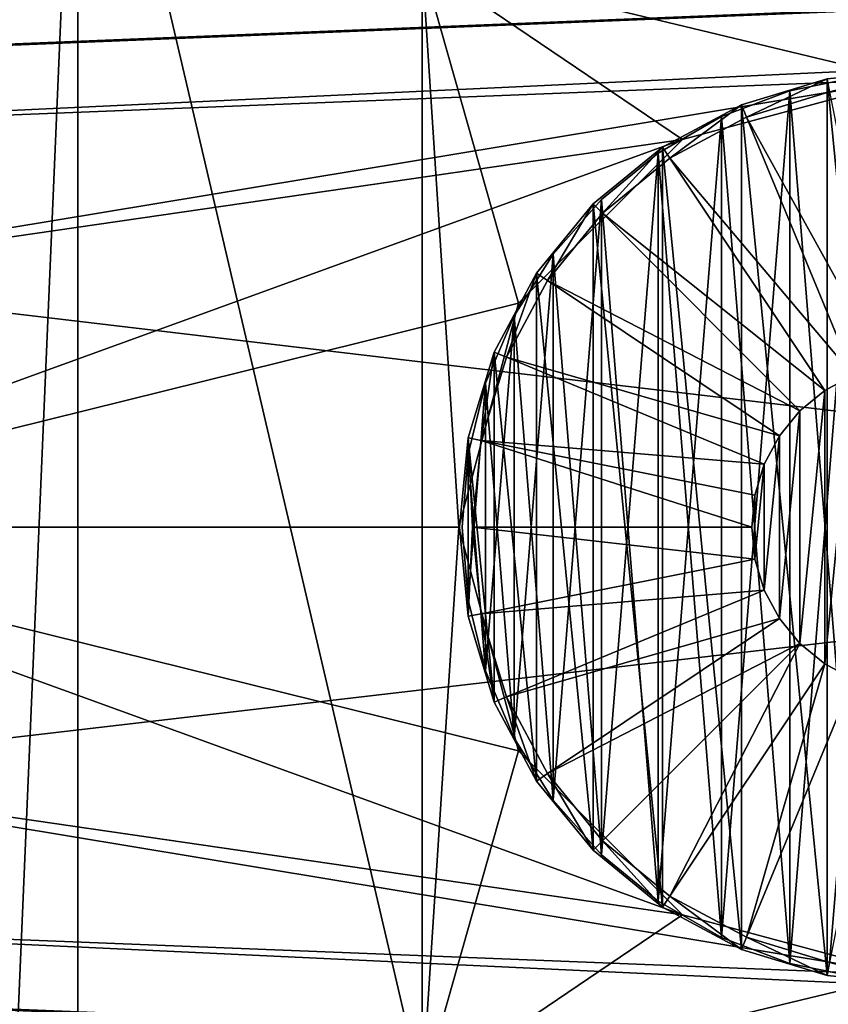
# Model space of a CAD drawing. Header units: millimetres. Extents: x 1 to 281, y -22 to 22.
# Tile 34 of 80: x 114 to 126, y -7 to 8. Entities that reach past the tile are written whole.
import ezdxf

# ---------------------------------------------------------------- set-up
doc = ezdxf.new("R2010")
doc.units = ezdxf.units.MM
doc.header["$LTSCALE"] = 25.4
doc.layers.get('0').update_dxf_attribs({"true_color": 0xff5454})

# ---------------------------------------------------------------- blocks, each defined once
blk = doc.blocks.new('MINI-LED-10045-10046.STL#3')
at = {"color": 250, "true_color": 0x262626}
mesh = blk.add_polyface(dxfattribs=at)
corners = [(1.4, 22.5, 0.027), (8.4, 15.5, 0.027), (1.4, -22.5, 0.027), (281.4, 22.5, 0.027), (274.4, 15.5, 0.027), (274.4, -15.5, 0.027), (8.4, -15.5, 0.027), (281.4, -22.5, 0.027)]
mesh.append_faces([[corners[k] for k in face] for face in [(0, 1, 2), (1, 3, 4), (4, 3, 5), (2, 6, 7), (6, 2, 1), (7, 5, 3)]], dxfattribs={"vtx0": -1, "vtx1": -1, "color": 250})
mesh.append_faces([[corners[k] for k in face] for face in [(1, 0, 3), (7, 6, 5)]], dxfattribs={"vtx0": -1, "vtx2": -1, "color": 250})
mesh = blk.add_polyface(dxfattribs=at)
corners = [(1.4, -22.5, 2.727), (6.494, -17.406, 2.727), (1.4, 22.5, 2.727), (281.4, -22.5, 2.727), (276.306, -17.406, 2.727), (276.306, 17.406, 2.727), (6.494, 17.406, 2.727), (281.4, 22.5, 2.727)]
mesh.append_faces([[corners[k] for k in face] for face in [(0, 1, 2), (1, 3, 4), (4, 3, 5), (2, 6, 7), (6, 2, 1), (7, 5, 3)]], dxfattribs={"vtx0": -1, "vtx1": -1, "color": 250})
mesh.append_faces([[corners[k] for k in face] for face in [(1, 0, 3), (7, 6, 5)]], dxfattribs={"vtx0": -1, "vtx2": -1, "color": 250})
mesh = blk.add_polyface(dxfattribs=at)
corners = [(274.689, -15.789, 49.027), (8.111, 15.789, 49.027), (8.111, -15.789, 49.027), (274.689, 15.789, 49.027)]
mesh.append_faces([[corners[k] for k in face] for face in [(0, 1, 2), (1, 0, 3)]], dxfattribs={"vtx0": -1, "color": 250})
mesh = blk.add_polyface(dxfattribs=at)
corners = [(274.4, 15.5, 32.027), (8.4, -15.5, 32.027), (8.4, 15.5, 32.027), (274.4, -15.5, 32.027)]
mesh.append_faces([[corners[k] for k in face] for face in [(0, 1, 2), (1, 0, 3)]], dxfattribs={"vtx0": -1, "color": 250})
at = {"color": 18, "true_color": 0x080808}
mesh = blk.add_polyface(dxfattribs=at)
corners = [(8.6, -15.3, 31.027), (10.2, -13.7, 31.027), (8.6, 15.3, 31.027), (274.2, -15.3, 31.027), (272.6, -13.7, 31.027), (272.6, 13.7, 31.027), (10.2, 13.7, 31.027), (274.2, 15.3, 31.027)]
mesh.append_faces([[corners[k] for k in face] for face in [(0, 1, 2), (1, 3, 4), (4, 3, 5), (2, 6, 7), (6, 2, 1), (7, 5, 3)]], dxfattribs={"vtx0": -1, "vtx1": -1, "color": 18})
mesh.append_faces([[corners[k] for k in face] for face in [(1, 0, 3), (7, 6, 5)]], dxfattribs={"vtx0": -1, "vtx2": -1, "color": 18})
mesh = blk.add_polyface(dxfattribs=at)
corners = [(8.6, 15.3, 1.027), (10.2, 13.7, 1.027), (8.6, -15.3, 1.027), (274.2, 15.3, 1.027), (35.27, 13.7, 1.027), (36.44, 13.7, 1.027), (35.27, -13.7, 1.027), (61.51, 13.7, 1.027), (62.68, 13.7, 1.027), (61.51, -13.7, 1.027), (87.75, 13.7, 1.027), (88.92, 13.7, 1.027), (87.75, -13.7, 1.027), (113.99, 13.7, 1.027), (115.16, 13.7, 1.027), (113.99, -13.7, 1.027), (140.23, 13.7, 1.027), (141.4, 13.7, 1.027), (140.23, -13.7, 1.027), (166.47, 13.7, 1.027), (167.64, 13.7, 1.027), (166.47, -13.7, 1.027), (192.71, 13.7, 1.027), (193.88, 13.7, 1.027), (192.71, -13.7, 1.027), (218.95, 13.7, 1.027), (220.12, 13.7, 1.027), (218.95, -13.7, 1.027), (245.19, 13.7, 1.027), (246.36, 13.7, 1.027), (245.19, -13.7, 1.027), (271.43, 13.7, 1.027), (271.43, -13.7, 1.027), (10.2, -13.7, 1.027), (274.2, -15.3, 1.027), (36.44, -13.7, 1.027), (62.68, -13.7, 1.027), (88.92, -13.7, 1.027), (115.16, -13.7, 1.027), (141.4, -13.7, 1.027), (167.64, -13.7, 1.027), (193.88, -13.7, 1.027), (220.12, -13.7, 1.027), (246.36, -13.7, 1.027)]
mesh.append_faces([[corners[k] for k in face] for face in [(0, 1, 2), (1, 3, 4), (4, 5, 6), (5, 3, 7), (7, 8, 9), (8, 3, 10), (10, 11, 12), (11, 3, 13), (13, 14, 15), (14, 3, 16), (16, 17, 18), (17, 3, 19), (19, 20, 21), (20, 3, 22), (22, 23, 24), (23, 3, 25), (25, 26, 27), (26, 3, 28), (28, 29, 30), (29, 3, 31), (31, 3, 32), (2, 33, 34), (33, 2, 1), (35, 6, 5), (36, 9, 8), (37, 12, 11), (38, 15, 14), (39, 18, 17), (40, 21, 20), (41, 24, 23), (42, 27, 26), (43, 30, 29), (34, 32, 3)]], dxfattribs={"vtx0": -1, "vtx1": -1, "color": 18})
mesh.append_faces([[corners[k] for k in face] for face in [(4, 3, 5), (7, 3, 8), (10, 3, 11), (13, 3, 14), (16, 3, 17), (19, 3, 20), (22, 3, 23), (25, 3, 26), (28, 3, 29), (34, 6, 35), (34, 9, 36), (34, 12, 37), (34, 15, 38), (34, 18, 39), (34, 21, 40), (34, 24, 41), (34, 27, 42), (34, 30, 43)]], dxfattribs={"vtx0": -1, "vtx1": -1, "vtx2": -1, "color": 18})
mesh.append_faces([[corners[k] for k in face] for face in [(1, 0, 3), (34, 33, 6), (34, 35, 9), (34, 36, 12), (34, 37, 15), (34, 38, 18), (34, 39, 21), (34, 40, 24), (34, 41, 27), (34, 42, 30), (34, 43, 32)]], dxfattribs={"vtx0": -1, "vtx2": -1, "color": 18})
mesh = blk.add_polyface(dxfattribs=at)
corners = [(10.2, -13.7, 11.027), (16.853, -3.375, 11.027), (10.2, 13.7, 11.027), (19.323, -5.846, 11.027), (22.698, -6.75, 11.027), (272.6, -13.7, 11.027), (15.948, 0, 11.027), (48.938, -6.75, 11.027), (26.073, -5.846, 11.027), (28.544, -3.375, 11.027), (45.563, -5.846, 11.027), (29.448, 0, 11.027), (43.093, -3.375, 11.027), (42.188, 0, 11.027), (75.178, -6.75, 11.027), (52.313, -5.846, 11.027), (54.784, -3.375, 11.027), (71.803, -5.846, 11.027), (55.688, 0, 11.027), (69.333, -3.375, 11.027), (68.428, 0, 11.027), (78.553, -5.846, 11.027), (101.418, -6.75, 11.027), (81.024, -3.375, 11.027), (98.043, -5.846, 11.027), (81.928, 0, 11.027), (95.573, -3.375, 11.027), (94.668, 0, 11.027), (104.793, -5.846, 11.027), (127.658, -6.75, 11.027), (107.264, -3.375, 11.027), (124.283, -5.846, 11.027), (108.168, 0, 11.027), (121.813, -3.375, 11.027), (120.908, 0, 11.027), (131.033, -5.846, 11.027), (153.898, -6.75, 11.027), (133.504, -3.375, 11.027), (150.523, -5.846, 11.027), (134.408, 0, 11.027), (148.053, -3.375, 11.027), (147.148, 0, 11.027), (157.273, -5.846, 11.027), (180.138, -6.75, 11.027), (159.744, -3.375, 11.027), (176.763, -5.846, 11.027), (160.648, 0, 11.027), (174.293, -3.375, 11.027), (173.388, 0, 11.027), (183.513, -5.846, 11.027), (206.378, -6.75, 11.027), (185.984, -3.375, 11.027), (203.003, -5.846, 11.027), (186.888, 0, 11.027), (200.533, -3.375, 11.027), (199.628, 0, 11.027), (209.753, -5.846, 11.027), (212.224, -3.375, 11.027), (232.618, -6.75, 11.027), (229.243, -5.846, 11.027), (213.128, 0, 11.027), (226.773, -3.375, 11.027), (225.868, 0, 11.027), (235.993, -5.846, 11.027), (238.464, -3.375, 11.027), (239.368, 0, 11.027), (255.483, -5.846, 11.027), (253.013, -3.375, 11.027), (252.108, 0, 11.027), (258.858, -6.75, 11.027), (262.233, -5.846, 11.027), (264.704, -3.375, 11.027), (265.608, 0, 11.027), (22.698, 6.75, 11.027), (272.6, 13.7, 11.027), (19.323, 5.846, 11.027), (16.853, 3.375, 11.027), (48.938, 6.75, 11.027), (26.073, 5.846, 11.027), (28.544, 3.375, 11.027), (45.563, 5.846, 11.027), (43.093, 3.375, 11.027), (75.178, 6.75, 11.027), (52.313, 5.846, 11.027), (54.784, 3.375, 11.027), (71.803, 5.846, 11.027), (69.333, 3.375, 11.027), (78.553, 5.846, 11.027), (101.418, 6.75, 11.027), (81.024, 3.375, 11.027), (98.043, 5.846, 11.027), (95.573, 3.375, 11.027), (104.793, 5.846, 11.027), (127.658, 6.75, 11.027), (107.264, 3.375, 11.027), (124.283, 5.846, 11.027), (121.813, 3.375, 11.027), (131.033, 5.846, 11.027), (153.898, 6.75, 11.027), (133.504, 3.375, 11.027), (150.523, 5.846, 11.027), (148.053, 3.375, 11.027), (157.273, 5.846, 11.027), (180.138, 6.75, 11.027), (159.744, 3.375, 11.027), (176.763, 5.846, 11.027), (174.293, 3.375, 11.027), (183.513, 5.846, 11.027), (206.378, 6.75, 11.027), (185.984, 3.375, 11.027), (203.003, 5.846, 11.027), (200.533, 3.375, 11.027), (209.753, 5.846, 11.027), (212.224, 3.375, 11.027), (232.618, 6.75, 11.027), (229.243, 5.846, 11.027), (226.773, 3.375, 11.027), (235.993, 5.846, 11.027), (238.464, 3.375, 11.027), (255.483, 5.846, 11.027), (253.013, 3.375, 11.027), (258.858, 6.75, 11.027), (262.233, 5.846, 11.027), (264.704, 3.375, 11.027)]
mesh.append_faces([[corners[k] for k in face] for face in [(0, 1, 2), (1, 0, 3), (3, 0, 4), (4, 7, 8), (8, 7, 9), (9, 10, 11), (7, 14, 15), (15, 14, 16), (16, 17, 18), (14, 5, 21), (21, 22, 23), (23, 24, 25), (22, 5, 28), (28, 29, 30), (30, 31, 32), (29, 5, 35), (35, 36, 37), (37, 38, 39), (36, 5, 42), (42, 43, 44), (44, 45, 46), (43, 5, 49), (49, 50, 51), (51, 52, 53), (50, 5, 56), (56, 5, 57), (57, 59, 60), (58, 5, 63), (63, 5, 64), (64, 5, 65), (66, 5, 69), (69, 5, 70), (70, 5, 71), (71, 5, 72), (2, 73, 74), (73, 2, 75), (75, 2, 76), (76, 2, 6), (77, 79, 80), (80, 11, 81), (81, 11, 13), (82, 84, 85), (85, 18, 86), (86, 18, 20), (88, 89, 90), (90, 25, 91), (91, 25, 27), (93, 94, 95), (95, 32, 96), (96, 32, 34), (98, 99, 100), (100, 39, 101), (101, 39, 41), (103, 104, 105), (105, 46, 106), (106, 46, 48), (108, 109, 110), (110, 53, 111), (111, 53, 55), (114, 113, 115), (115, 60, 116), (116, 60, 62), (119, 65, 120), (120, 65, 68), (74, 72, 5)]], dxfattribs={"vtx0": -1, "vtx1": -1, "color": 18})
mesh.append_faces([[corners[k] for k in face] for face in [(4, 5, 7), (7, 5, 14), (21, 5, 22), (28, 5, 29), (35, 5, 36), (42, 5, 43), (49, 5, 50), (57, 5, 58), (65, 5, 66), (74, 73, 77), (74, 77, 82), (74, 87, 88), (74, 92, 93), (74, 97, 98), (74, 102, 103), (74, 107, 108), (74, 113, 114), (74, 65, 119)]], dxfattribs={"vtx0": -1, "vtx1": -1, "vtx2": -1, "color": 18})
mesh.append_faces([[corners[k] for k in face] for face in [(4, 0, 5), (2, 1, 6), (9, 7, 10), (11, 10, 12), (11, 12, 13), (16, 14, 17), (18, 17, 19), (18, 19, 20), (23, 22, 24), (25, 24, 26), (25, 26, 27), (30, 29, 31), (32, 31, 33), (32, 33, 34), (37, 36, 38), (39, 38, 40), (39, 40, 41), (44, 43, 45), (46, 45, 47), (46, 47, 48), (51, 50, 52), (53, 52, 54), (53, 54, 55), (57, 58, 59), (60, 59, 61), (60, 61, 62), (65, 66, 67), (65, 67, 68), (77, 73, 78), (77, 78, 79), (80, 79, 11), (82, 77, 83), (82, 83, 84), (85, 84, 18), (74, 82, 87), (88, 87, 89), (90, 89, 25), (74, 88, 92), (93, 92, 94), (95, 94, 32), (74, 93, 97), (98, 97, 99), (100, 99, 39), (74, 98, 102), (103, 102, 104), (105, 104, 46), (74, 103, 107), (108, 107, 109), (110, 109, 53), (74, 108, 112), (74, 112, 113), (115, 113, 60), (74, 114, 117), (74, 117, 118), (74, 118, 65), (74, 119, 121), (74, 121, 122), (74, 122, 123), (74, 123, 72)]], dxfattribs={"vtx0": -1, "vtx2": -1, "color": 18})
mesh = blk.add_polyface(dxfattribs=at)
corners = [(115.16, 13.7, 1.027), (120.356, -8.504, 10.027), (115.16, -13.7, 1.027), (120.356, 8.504, 10.027)]
mesh.append_faces([[corners[k] for k in face] for face in [(0, 1, 2), (1, 0, 3)]], dxfattribs={"vtx0": -1, "color": 18})
mesh = blk.add_polyface(dxfattribs=at)
corners = [(120.356, 8.504, 10.027), (120.908, 0, 10.027), (120.356, -8.504, 10.027), (121.813, 3.375, 10.027), (124.283, 5.846, 10.027), (127.658, 6.75, 10.027), (135.034, 8.504, 10.027), (131.033, 5.846, 10.027), (133.504, 3.375, 10.027), (134.408, 0, 10.027), (127.658, -6.75, 10.027), (135.034, -8.504, 10.027), (124.283, -5.846, 10.027), (121.813, -3.375, 10.027), (131.033, -5.846, 10.027), (133.504, -3.375, 10.027)]
mesh.append_faces([[corners[k] for k in face] for face in [(0, 1, 2), (1, 0, 3), (3, 0, 4), (4, 0, 5), (5, 6, 7), (7, 6, 8), (8, 6, 9), (2, 10, 11), (10, 2, 12), (12, 2, 13), (13, 2, 1), (11, 9, 6)]], dxfattribs={"vtx0": -1, "vtx1": -1, "color": 18})
mesh.append_faces([[corners[k] for k in face] for face in [(5, 0, 6), (11, 10, 14), (11, 14, 15), (11, 15, 9)]], dxfattribs={"vtx0": -1, "vtx2": -1, "color": 18})
at = {"color": 49, "true_color": 0x464545}
mesh = blk.add_polyface(dxfattribs=at)
corners = [(121.051, 1.345, 11.551), (121.051, -1.345, 11.551), (120.919, 0, 11.551), (121.118, 0, 11.551), (121.247, 1.306, 11.551), (121.443, 2.638, 11.551), (121.628, 2.561, 11.551), (122.08, 3.829, 11.551), (122.246, 3.718, 11.551), (122.937, 4.874, 11.551), (123.079, 4.733, 11.551), (123.982, 5.731, 11.551), (124.093, 5.565, 11.551), (125.174, 6.368, 11.551), (125.25, 6.183, 11.551), (126.467, 6.76, 11.551), (126.506, 6.564, 11.551), (127.811, 6.893, 11.551), (127.811, 6.693, 11.551), (129.156, 6.76, 11.551), (129.117, 6.564, 11.551), (130.373, 6.183, 11.551), (130.449, 6.368, 11.551), (131.53, 5.565, 11.551), (131.641, 5.731, 11.551), (132.544, 4.733, 11.551), (132.685, 4.874, 11.551), (133.376, 3.718, 11.551), (133.542, 3.829, 11.551), (133.995, 2.561, 11.551), (134.179, 2.638, 11.551), (134.375, 1.306, 11.551), (134.572, 1.345, 11.551), (134.504, 0, 11.551), (121.247, -1.306, 11.551), (121.443, -2.638, 11.551), (121.628, -2.561, 11.551), (122.08, -3.829, 11.551), (122.246, -3.718, 11.551), (122.937, -4.874, 11.551), (123.079, -4.733, 11.551), (123.982, -5.731, 11.551), (124.093, -5.565, 11.551), (125.174, -6.368, 11.551), (125.25, -6.183, 11.551), (126.467, -6.76, 11.551), (126.506, -6.564, 11.551), (127.811, -6.893, 11.551), (127.811, -6.693, 11.551), (129.117, -6.564, 11.551), (129.156, -6.76, 11.551), (130.373, -6.183, 11.551), (130.449, -6.368, 11.551), (131.53, -5.565, 11.551), (131.641, -5.731, 11.551), (132.544, -4.733, 11.551), (132.685, -4.874, 11.551), (133.376, -3.718, 11.551), (133.542, -3.829, 11.551), (133.995, -2.561, 11.551), (134.179, -2.638, 11.551), (134.375, -1.306, 11.551), (134.572, -1.345, 11.551), (134.704, 0, 11.551)]
mesh.append_faces([[corners[k] for k in face] for face in [(0, 1, 2), (62, 32, 63)]], dxfattribs={"vtx0": -1, "color": 49})
mesh.append_faces([[corners[k] for k in face] for face in [(3, 0, 4), (4, 5, 6), (6, 7, 8), (8, 9, 10), (10, 11, 12), (12, 13, 14), (14, 15, 16), (16, 17, 18), (18, 19, 20), (20, 19, 21), (21, 22, 23), (23, 24, 25), (25, 26, 27), (27, 28, 29), (29, 30, 31), (31, 32, 33), (1, 34, 35), (34, 1, 3), (35, 36, 37), (37, 38, 39), (39, 40, 41), (41, 42, 43), (43, 44, 45), (45, 46, 47), (47, 49, 50), (50, 51, 52), (52, 53, 54), (54, 55, 56), (56, 57, 58), (58, 59, 60), (60, 61, 62)]], dxfattribs={"vtx0": -1, "vtx1": -1, "color": 49})
mesh.append_faces([[corners[k] for k in face] for face in [(1, 0, 3), (62, 33, 32)]], dxfattribs={"vtx0": -1, "vtx1": -1, "vtx2": -1, "color": 49})
mesh.append_faces([[corners[k] for k in face] for face in [(4, 0, 5), (6, 5, 7), (8, 7, 9), (10, 9, 11), (12, 11, 13), (14, 13, 15), (16, 15, 17), (18, 17, 19), (21, 19, 22), (23, 22, 24), (25, 24, 26), (27, 26, 28), (29, 28, 30), (31, 30, 32), (35, 34, 36), (37, 36, 38), (39, 38, 40), (41, 40, 42), (43, 42, 44), (45, 44, 46), (47, 46, 48), (47, 48, 49), (50, 49, 51), (52, 51, 53), (54, 53, 55), (56, 55, 57), (58, 57, 59), (60, 59, 61), (62, 61, 33)]], dxfattribs={"vtx0": -1, "vtx2": -1, "color": 49})
mesh = blk.add_polyface(dxfattribs=at)
corners = [(121.051, -1.345, 31.651), (121.051, 1.345, 31.651), (120.919, 0, 31.651), (121.443, -2.638, 31.651), (121.443, 2.638, 31.651), (122.08, -3.829, 31.651), (122.08, 3.829, 31.651), (122.937, -4.874, 31.651), (122.937, 4.874, 31.651), (123.982, -5.731, 31.651), (123.982, 5.731, 31.651), (125.174, -6.368, 31.651), (125.174, 6.368, 31.651), (126.467, -6.76, 31.651), (126.467, 6.76, 31.651), (127.811, -6.893, 31.651), (127.811, 6.893, 31.651), (129.156, -6.76, 31.651), (129.156, 6.76, 31.651), (130.449, -6.368, 31.651), (130.449, 6.368, 31.651), (131.641, -5.731, 31.651), (131.641, 5.731, 31.651), (132.685, -4.874, 31.651), (132.685, 4.874, 31.651), (133.542, -3.829, 31.651), (133.542, 3.829, 31.651), (134.179, -2.638, 31.651), (134.179, 2.638, 31.651), (134.572, -1.345, 31.651), (134.572, 1.345, 31.651), (134.704, 0, 31.651)]
mesh.append_faces([[corners[k] for k in face] for face in [(0, 1, 2), (30, 29, 31)]], dxfattribs={"vtx0": -1, "color": 49})
mesh.append_faces([[corners[k] for k in face] for face in [(1, 3, 4), (4, 5, 6), (6, 7, 8), (8, 9, 10), (10, 11, 12), (12, 13, 14), (14, 15, 16), (16, 17, 18), (18, 19, 20), (20, 21, 22), (22, 23, 24), (24, 25, 26), (26, 27, 28), (28, 29, 30)]], dxfattribs={"vtx0": -1, "vtx1": -1, "color": 49})
mesh.append_faces([[corners[k] for k in face] for face in [(1, 0, 3), (4, 3, 5), (6, 5, 7), (8, 7, 9), (10, 9, 11), (12, 11, 13), (14, 13, 15), (16, 15, 17), (18, 17, 19), (20, 19, 21), (22, 21, 23), (24, 23, 25), (26, 25, 27), (28, 27, 29)]], dxfattribs={"vtx0": -1, "vtx2": -1, "color": 49})
at = {"color": 7, "true_color": 0xe6ffff}
mesh = blk.add_polyface(dxfattribs=at)
corners = [(121.049, 1.099, 11.151), (121.049, -1.099, 11.151), (120.96, 0, 11.151), (121.313, 2.17, 11.151), (121.313, -2.17, 11.151), (121.745, 3.184, 11.151), (121.745, -3.184, 11.151), (122.334, 4.116, 11.151), (122.334, -4.116, 11.151), (123.065, 4.941, 11.151), (123.065, -4.941, 11.151), (123.919, 5.639, 11.151), (123.919, -5.639, 11.151), (124.874, 6.19, 11.151), (124.874, -6.19, 11.151), (125.905, 6.581, 11.151), (125.905, -6.581, 11.151), (126.985, 6.801, 11.151), (126.985, -6.801, 11.151), (128.087, 6.846, 11.151), (128.087, -6.846, 11.151), (129.182, 6.713, 11.151), (129.182, -6.713, 11.151), (130.241, 6.406, 11.151), (130.241, -6.406, 11.151), (131.237, 5.933, 11.151), (131.237, -5.933, 11.151), (132.144, 5.307, 11.151), (132.144, -5.307, 11.151), (132.94, 4.543, 11.151), (132.94, -4.543, 11.151), (133.602, 3.662, 11.151), (133.602, -3.662, 11.151), (134.114, 2.686, 11.151), (134.114, -2.686, 11.151), (134.464, 1.64, 11.151), (134.464, -1.64, 11.151), (134.64, 0.551, 11.151), (134.64, -0.551, 11.151), (134.663, 0, 11.151)]
mesh.append_faces([[corners[k] for k in face] for face in [(0, 1, 2), (38, 37, 39)]], dxfattribs={"vtx0": -1, "color": 7})
mesh.append_faces([[corners[k] for k in face] for face in [(1, 3, 4), (4, 5, 6), (6, 7, 8), (8, 9, 10), (10, 11, 12), (12, 13, 14), (14, 15, 16), (16, 17, 18), (18, 19, 20), (20, 21, 22), (22, 23, 24), (24, 25, 26), (26, 27, 28), (28, 29, 30), (30, 31, 32), (32, 33, 34), (34, 35, 36), (36, 37, 38)]], dxfattribs={"vtx0": -1, "vtx1": -1, "color": 7})
mesh.append_faces([[corners[k] for k in face] for face in [(1, 0, 3), (4, 3, 5), (6, 5, 7), (8, 7, 9), (10, 9, 11), (12, 11, 13), (14, 13, 15), (16, 15, 17), (18, 17, 19), (20, 19, 21), (22, 21, 23), (24, 23, 25), (26, 25, 27), (28, 27, 29), (30, 29, 31), (32, 31, 33), (34, 33, 35), (36, 35, 37)]], dxfattribs={"vtx0": -1, "vtx2": -1, "color": 7})
mesh = blk.add_polyface(dxfattribs=at)
corners = [(121.049, -1.099, 11.451), (121.049, 1.099, 11.451), (120.96, 0, 11.451), (121.313, -2.17, 11.451), (121.313, 2.17, 11.451), (121.745, -3.184, 11.451), (121.745, 3.184, 11.451), (122.334, -4.116, 11.451), (122.334, 4.116, 11.451), (123.065, -4.941, 11.451), (123.065, 4.941, 11.451), (123.919, -5.639, 11.451), (123.919, 5.639, 11.451), (124.874, -6.19, 11.451), (124.874, 6.19, 11.451), (125.905, -6.581, 11.451), (125.905, 6.581, 11.451), (126.985, -6.801, 11.451), (126.985, 6.801, 11.451), (128.087, -6.846, 11.451), (128.087, 6.846, 11.451), (129.182, -6.713, 11.451), (129.182, 6.713, 11.451), (130.241, -6.406, 11.451), (130.241, 6.406, 11.451), (131.237, -5.933, 11.451), (131.237, 5.933, 11.451), (132.144, -5.307, 11.451), (132.144, 5.307, 11.451), (132.94, -4.543, 11.451), (132.94, 4.543, 11.451), (133.602, -3.662, 11.451), (133.602, 3.662, 11.451), (134.114, -2.686, 11.451), (134.114, 2.686, 11.451), (134.464, -1.64, 11.451), (134.464, 1.64, 11.451), (134.64, -0.551, 11.451), (134.64, 0.551, 11.451), (134.663, 0, 11.451)]
mesh.append_faces([[corners[k] for k in face] for face in [(0, 1, 2), (38, 37, 39)]], dxfattribs={"vtx0": -1, "color": 7})
mesh.append_faces([[corners[k] for k in face] for face in [(1, 3, 4), (4, 5, 6), (6, 7, 8), (8, 9, 10), (10, 11, 12), (12, 13, 14), (14, 15, 16), (16, 17, 18), (18, 19, 20), (20, 21, 22), (22, 23, 24), (24, 25, 26), (26, 27, 28), (28, 29, 30), (30, 31, 32), (32, 33, 34), (34, 35, 36), (36, 37, 38)]], dxfattribs={"vtx0": -1, "vtx1": -1, "color": 7})
mesh.append_faces([[corners[k] for k in face] for face in [(1, 0, 3), (4, 3, 5), (6, 5, 7), (8, 7, 9), (10, 9, 11), (12, 11, 13), (14, 13, 15), (16, 15, 17), (18, 17, 19), (20, 19, 21), (22, 21, 23), (24, 23, 25), (26, 25, 27), (28, 27, 29), (30, 29, 31), (32, 31, 33), (34, 33, 35), (36, 35, 37)]], dxfattribs={"vtx0": -1, "vtx2": -1, "color": 7})
at = {"color": 49, "true_color": 0x464545}
mesh = blk.add_polyface(dxfattribs=at)
corners = [(126.467, 6.76, 31.651), (127.811, 6.893, 11.551), (126.467, 6.76, 11.551), (127.811, 6.893, 31.651)]
mesh.append_faces([[corners[k] for k in face] for face in [(0, 1, 2), (1, 0, 3)]], dxfattribs={"vtx0": -1, "color": 49})
at = {"color": 18, "true_color": 0x080808}
mesh = blk.add_polyface(dxfattribs=at)
corners = [(127.658, 6.75, 11.027), (124.283, 5.846, 10.027), (127.658, 6.75, 10.027), (124.283, 5.846, 11.027)]
mesh.append_faces([[corners[k] for k in face] for face in [(0, 1, 2), (1, 0, 3)]], dxfattribs={"vtx0": -1, "color": 18})
at = {"color": 49, "true_color": 0x464545}
mesh = blk.add_polyface(dxfattribs=at)
corners = [(125.174, 6.368, 31.651), (126.467, 6.76, 11.551), (125.174, 6.368, 11.551), (126.467, 6.76, 31.651)]
mesh.append_faces([[corners[k] for k in face] for face in [(0, 1, 2), (1, 0, 3)]], dxfattribs={"vtx0": -1, "color": 49})
at = {"color": 7, "true_color": 0xe6ffff}
mesh = blk.add_polyface(dxfattribs=at)
corners = [(125.905, 6.581, 11.451), (126.985, 6.801, 11.151), (125.905, 6.581, 11.151), (126.985, 6.801, 11.451)]
mesh.append_faces([[corners[k] for k in face] for face in [(0, 1, 2), (1, 0, 3)]], dxfattribs={"vtx0": -1, "color": 7})
mesh = blk.add_polyface(dxfattribs=at)
corners = [(124.874, 6.19, 11.451), (125.905, 6.581, 11.151), (124.874, 6.19, 11.151), (125.905, 6.581, 11.451)]
mesh.append_faces([[corners[k] for k in face] for face in [(0, 1, 2), (1, 0, 3)]], dxfattribs={"vtx0": -1, "color": 7})
at = {"color": 49, "true_color": 0x464545}
mesh = blk.add_polyface(dxfattribs=at)
corners = [(127.328, 2.432, 31.451), (125.25, 6.183, 11.551), (126.506, 6.564, 11.551), (126.862, 2.291, 31.451)]
mesh.append_faces([[corners[k] for k in face] for face in [(0, 1, 2), (1, 0, 3)]], dxfattribs={"vtx0": -1, "color": 49})
mesh = blk.add_polyface(dxfattribs=at)
corners = [(123.982, 5.731, 31.651), (125.174, 6.368, 11.551), (123.982, 5.731, 11.551), (125.174, 6.368, 31.651)]
mesh.append_faces([[corners[k] for k in face] for face in [(0, 1, 2), (1, 0, 3)]], dxfattribs={"vtx0": -1, "color": 49})
at = {"color": 7, "true_color": 0xe6ffff}
mesh = blk.add_polyface(dxfattribs=at)
corners = [(123.919, 5.639, 11.451), (124.874, 6.19, 11.151), (123.919, 5.639, 11.151), (124.874, 6.19, 11.451)]
mesh.append_faces([[corners[k] for k in face] for face in [(0, 1, 2), (1, 0, 3)]], dxfattribs={"vtx0": -1, "color": 7})
at = {"color": 49, "true_color": 0x464545}
mesh = blk.add_polyface(dxfattribs=at)
corners = [(126.862, 2.291, 31.451), (124.093, 5.565, 11.551), (125.25, 6.183, 11.551), (126.434, 2.062, 31.451)]
mesh.append_faces([[corners[k] for k in face] for face in [(0, 1, 2), (1, 0, 3)]], dxfattribs={"vtx0": -1, "color": 49})
at = {"color": 18, "true_color": 0x080808}
mesh = blk.add_polyface(dxfattribs=at)
corners = [(124.283, 5.846, 11.027), (121.813, 3.375, 10.027), (124.283, 5.846, 10.027), (121.813, 3.375, 11.027)]
mesh.append_faces([[corners[k] for k in face] for face in [(0, 1, 2), (1, 0, 3)]], dxfattribs={"vtx0": -1, "color": 18})
at = {"color": 49, "true_color": 0x464545}
mesh = blk.add_polyface(dxfattribs=at)
corners = [(122.937, 4.874, 31.651), (123.982, 5.731, 11.551), (122.937, 4.874, 11.551), (123.982, 5.731, 31.651)]
mesh.append_faces([[corners[k] for k in face] for face in [(0, 1, 2), (1, 0, 3)]], dxfattribs={"vtx0": -1, "color": 49})
at = {"color": 7, "true_color": 0xe6ffff}
mesh = blk.add_polyface(dxfattribs=at)
corners = [(123.065, 4.941, 11.451), (123.919, 5.639, 11.151), (123.065, 4.941, 11.151), (123.919, 5.639, 11.451)]
mesh.append_faces([[corners[k] for k in face] for face in [(0, 1, 2), (1, 0, 3)]], dxfattribs={"vtx0": -1, "color": 7})
at = {"color": 49, "true_color": 0x464545}
mesh = blk.add_polyface(dxfattribs=at)
corners = [(126.434, 2.062, 31.451), (123.079, 4.733, 11.551), (124.093, 5.565, 11.551), (126.058, 1.753, 31.451)]
mesh.append_faces([[corners[k] for k in face] for face in [(0, 1, 2), (1, 0, 3)]], dxfattribs={"vtx0": -1, "color": 49})
at = {"color": 7, "true_color": 0xe6ffff}
mesh = blk.add_polyface(dxfattribs=at)
corners = [(123.065, 4.941, 11.451), (122.334, 4.116, 11.151), (122.334, 4.116, 11.451), (123.065, 4.941, 11.151)]
mesh.append_faces([[corners[k] for k in face] for face in [(0, 1, 2), (1, 0, 3)]], dxfattribs={"vtx0": -1, "color": 7})
at = {"color": 49, "true_color": 0x464545}
mesh = blk.add_polyface(dxfattribs=at)
corners = [(122.937, 4.874, 31.651), (122.08, 3.829, 11.551), (122.08, 3.829, 31.651), (122.937, 4.874, 11.551)]
mesh.append_faces([[corners[k] for k in face] for face in [(0, 1, 2), (1, 0, 3)]], dxfattribs={"vtx0": -1, "color": 49})
mesh = blk.add_polyface(dxfattribs=at)
corners = [(122.246, 3.718, 11.551), (126.058, 1.753, 31.451), (125.749, 1.378, 31.451), (123.079, 4.733, 11.551)]
mesh.append_faces([[corners[k] for k in face] for face in [(0, 1, 2), (1, 0, 3)]], dxfattribs={"vtx0": -1, "color": 49})
at = {"color": 7, "true_color": 0xe6ffff}
mesh = blk.add_polyface(dxfattribs=at)
corners = [(122.334, 4.116, 11.451), (121.745, 3.184, 11.151), (121.745, 3.184, 11.451), (122.334, 4.116, 11.151)]
mesh.append_faces([[corners[k] for k in face] for face in [(0, 1, 2), (1, 0, 3)]], dxfattribs={"vtx0": -1, "color": 7})
at = {"color": 49, "true_color": 0x464545}
mesh = blk.add_polyface(dxfattribs=at)
corners = [(122.08, 3.829, 31.651), (121.443, 2.638, 11.551), (121.443, 2.638, 31.651), (122.08, 3.829, 11.551)]
mesh.append_faces([[corners[k] for k in face] for face in [(0, 1, 2), (1, 0, 3)]], dxfattribs={"vtx0": -1, "color": 49})
mesh = blk.add_polyface(dxfattribs=at)
corners = [(121.628, 2.561, 11.551), (125.749, 1.378, 31.451), (125.52, 0.949, 31.451), (122.246, 3.718, 11.551)]
mesh.append_faces([[corners[k] for k in face] for face in [(0, 1, 2), (1, 0, 3)]], dxfattribs={"vtx0": -1, "color": 49})
at = {"color": 18, "true_color": 0x080808}
mesh = blk.add_polyface(dxfattribs=at)
corners = [(121.813, 3.375, 10.027), (120.908, 0, 11.027), (120.908, 0, 10.027), (121.813, 3.375, 11.027)]
mesh.append_faces([[corners[k] for k in face] for face in [(0, 1, 2), (1, 0, 3)]], dxfattribs={"vtx0": -1, "color": 18})
at = {"color": 7, "true_color": 0xe6ffff}
mesh = blk.add_polyface(dxfattribs=at)
corners = [(121.745, 3.184, 11.451), (121.313, 2.17, 11.151), (121.313, 2.17, 11.451), (121.745, 3.184, 11.151)]
mesh.append_faces([[corners[k] for k in face] for face in [(0, 1, 2), (1, 0, 3)]], dxfattribs={"vtx0": -1, "color": 7})
at = {"color": 49, "true_color": 0x464545}
mesh = blk.add_polyface(dxfattribs=at)
corners = [(121.443, 2.638, 31.651), (121.051, 1.345, 11.551), (121.051, 1.345, 31.651), (121.443, 2.638, 11.551)]
mesh.append_faces([[corners[k] for k in face] for face in [(0, 1, 2), (1, 0, 3)]], dxfattribs={"vtx0": -1, "color": 49})
mesh = blk.add_polyface(dxfattribs=at)
corners = [(121.247, 1.306, 11.551), (125.52, 0.949, 31.451), (125.379, 0.484, 31.451), (121.628, 2.561, 11.551)]
mesh.append_faces([[corners[k] for k in face] for face in [(0, 1, 2), (1, 0, 3)]], dxfattribs={"vtx0": -1, "color": 49})
mesh = blk.add_polyface(dxfattribs=at)
corners = [(125.379, 0.484, 31.451), (125.379, -0.484, 31.451), (125.332, 0, 31.451), (125.52, 0.949, 31.451), (125.52, -0.949, 31.451), (125.749, 1.378, 31.451), (125.749, -1.378, 31.451), (126.058, 1.753, 31.451), (126.058, -1.753, 31.451), (126.434, 2.062, 31.451), (126.434, -2.062, 31.451), (126.862, 2.291, 31.451), (126.862, -2.291, 31.451), (127.328, 2.432, 31.451), (127.328, -2.432, 31.451), (127.811, 2.48, 31.451), (127.811, -2.48, 31.451), (128.295, 2.432, 31.451), (128.295, -2.432, 31.451), (128.76, 2.291, 31.451), (128.76, -2.291, 31.451), (129.189, 2.062, 31.451), (129.189, -2.062, 31.451), (129.565, 1.753, 31.451), (129.565, -1.753, 31.451), (129.873, 1.378, 31.451), (129.873, -1.378, 31.451), (130.102, 0.949, 31.451), (130.102, -0.949, 31.451), (130.243, 0.484, 31.451), (130.243, -0.484, 31.451), (130.291, 0, 31.451)]
mesh.append_faces([[corners[k] for k in face] for face in [(0, 1, 2), (30, 29, 31)]], dxfattribs={"vtx0": -1, "color": 49})
mesh.append_faces([[corners[k] for k in face] for face in [(1, 3, 4), (4, 5, 6), (6, 7, 8), (8, 9, 10), (10, 11, 12), (12, 13, 14), (14, 15, 16), (16, 17, 18), (18, 19, 20), (20, 21, 22), (22, 23, 24), (24, 25, 26), (26, 27, 28), (28, 29, 30)]], dxfattribs={"vtx0": -1, "vtx1": -1, "color": 49})
mesh.append_faces([[corners[k] for k in face] for face in [(1, 0, 3), (4, 3, 5), (6, 5, 7), (8, 7, 9), (10, 9, 11), (12, 11, 13), (14, 13, 15), (16, 15, 17), (18, 17, 19), (20, 19, 21), (22, 21, 23), (24, 23, 25), (26, 25, 27), (28, 27, 29)]], dxfattribs={"vtx0": -1, "vtx2": -1, "color": 49})
at = {"color": 7, "true_color": 0xe6ffff}
mesh = blk.add_polyface(dxfattribs=at)
corners = [(121.313, 2.17, 11.451), (121.049, 1.099, 11.151), (121.049, 1.099, 11.451), (121.313, 2.17, 11.151)]
mesh.append_faces([[corners[k] for k in face] for face in [(0, 1, 2), (1, 0, 3)]], dxfattribs={"vtx0": -1, "color": 7})
at = {"color": 49, "true_color": 0x464545}
mesh = blk.add_polyface(dxfattribs=at)
corners = [(120.919, 0, 31.651), (121.051, 1.345, 11.551), (120.919, 0, 11.551), (121.051, 1.345, 31.651)]
mesh.append_faces([[corners[k] for k in face] for face in [(0, 1, 2), (1, 0, 3)]], dxfattribs={"vtx0": -1, "color": 49})
mesh = blk.add_polyface(dxfattribs=at)
corners = [(121.247, 1.306, 11.551), (125.332, 0, 31.451), (121.118, 0, 11.551), (125.379, 0.484, 31.451)]
mesh.append_faces([[corners[k] for k in face] for face in [(0, 1, 2), (1, 0, 3)]], dxfattribs={"vtx0": -1, "color": 49})
at = {"color": 7, "true_color": 0xe6ffff}
mesh = blk.add_polyface(dxfattribs=at)
corners = [(120.96, 0, 11.451), (121.049, 1.099, 11.151), (120.96, 0, 11.151), (121.049, 1.099, 11.451)]
mesh.append_faces([[corners[k] for k in face] for face in [(0, 1, 2), (1, 0, 3)]], dxfattribs={"vtx0": -1, "color": 7})
at = {"color": 49, "true_color": 0x464545}
mesh = blk.add_polyface(dxfattribs=at)
corners = [(120.919, 0, 31.651), (121.051, -1.345, 11.551), (121.051, -1.345, 31.651), (120.919, 0, 11.551)]
mesh.append_faces([[corners[k] for k in face] for face in [(0, 1, 2), (1, 0, 3)]], dxfattribs={"vtx0": -1, "color": 49})
at = {"color": 7, "true_color": 0xe6ffff}
mesh = blk.add_polyface(dxfattribs=at)
corners = [(120.96, 0, 11.451), (121.049, -1.099, 11.151), (121.049, -1.099, 11.451), (120.96, 0, 11.151)]
mesh.append_faces([[corners[k] for k in face] for face in [(0, 1, 2), (1, 0, 3)]], dxfattribs={"vtx0": -1, "color": 7})
at = {"color": 49, "true_color": 0x464545}
mesh = blk.add_polyface(dxfattribs=at)
corners = [(121.118, 0, 11.551), (125.379, -0.484, 31.451), (121.247, -1.306, 11.551), (125.332, 0, 31.451)]
mesh.append_faces([[corners[k] for k in face] for face in [(0, 1, 2), (1, 0, 3)]], dxfattribs={"vtx0": -1, "color": 49})
at = {"color": 18, "true_color": 0x080808}
mesh = blk.add_polyface(dxfattribs=at)
corners = [(120.908, 0, 10.027), (121.813, -3.375, 11.027), (121.813, -3.375, 10.027), (120.908, 0, 11.027)]
mesh.append_faces([[corners[k] for k in face] for face in [(0, 1, 2), (1, 0, 3)]], dxfattribs={"vtx0": -1, "color": 18})
at = {"color": 49, "true_color": 0x464545}
mesh = blk.add_polyface(dxfattribs=at)
corners = [(121.247, -1.306, 11.551), (125.52, -0.949, 31.451), (121.628, -2.561, 11.551), (125.379, -0.484, 31.451)]
mesh.append_faces([[corners[k] for k in face] for face in [(0, 1, 2), (1, 0, 3)]], dxfattribs={"vtx0": -1, "color": 49})
mesh = blk.add_polyface(dxfattribs=at)
corners = [(121.628, -2.561, 11.551), (125.749, -1.378, 31.451), (122.246, -3.718, 11.551), (125.52, -0.949, 31.451)]
mesh.append_faces([[corners[k] for k in face] for face in [(0, 1, 2), (1, 0, 3)]], dxfattribs={"vtx0": -1, "color": 49})
at = {"color": 7, "true_color": 0xe6ffff}
mesh = blk.add_polyface(dxfattribs=at)
corners = [(121.049, -1.099, 11.451), (121.313, -2.17, 11.151), (121.313, -2.17, 11.451), (121.049, -1.099, 11.151)]
mesh.append_faces([[corners[k] for k in face] for face in [(0, 1, 2), (1, 0, 3)]], dxfattribs={"vtx0": -1, "color": 7})
at = {"color": 49, "true_color": 0x464545}
mesh = blk.add_polyface(dxfattribs=at)
corners = [(121.051, -1.345, 31.651), (121.443, -2.638, 11.551), (121.443, -2.638, 31.651), (121.051, -1.345, 11.551)]
mesh.append_faces([[corners[k] for k in face] for face in [(0, 1, 2), (1, 0, 3)]], dxfattribs={"vtx0": -1, "color": 49})
mesh = blk.add_polyface(dxfattribs=at)
corners = [(122.246, -3.718, 11.551), (126.058, -1.753, 31.451), (123.079, -4.733, 11.551), (125.749, -1.378, 31.451)]
mesh.append_faces([[corners[k] for k in face] for face in [(0, 1, 2), (1, 0, 3)]], dxfattribs={"vtx0": -1, "color": 49})
mesh = blk.add_polyface(dxfattribs=at)
corners = [(126.058, -1.753, 31.451), (124.093, -5.565, 11.551), (123.079, -4.733, 11.551), (126.434, -2.062, 31.451)]
mesh.append_faces([[corners[k] for k in face] for face in [(0, 1, 2), (1, 0, 3)]], dxfattribs={"vtx0": -1, "color": 49})
mesh = blk.add_polyface(dxfattribs=at)
corners = [(126.434, -2.062, 31.451), (125.25, -6.183, 11.551), (124.093, -5.565, 11.551), (126.862, -2.291, 31.451)]
mesh.append_faces([[corners[k] for k in face] for face in [(0, 1, 2), (1, 0, 3)]], dxfattribs={"vtx0": -1, "color": 49})
at = {"color": 7, "true_color": 0xe6ffff}
mesh = blk.add_polyface(dxfattribs=at)
corners = [(121.313, -2.17, 11.451), (121.745, -3.184, 11.151), (121.745, -3.184, 11.451), (121.313, -2.17, 11.151)]
mesh.append_faces([[corners[k] for k in face] for face in [(0, 1, 2), (1, 0, 3)]], dxfattribs={"vtx0": -1, "color": 7})
at = {"color": 49, "true_color": 0x464545}
mesh = blk.add_polyface(dxfattribs=at)
corners = [(126.862, -2.291, 31.451), (126.506, -6.564, 11.551), (125.25, -6.183, 11.551), (127.328, -2.432, 31.451)]
mesh.append_faces([[corners[k] for k in face] for face in [(0, 1, 2), (1, 0, 3)]], dxfattribs={"vtx0": -1, "color": 49})
mesh = blk.add_polyface(dxfattribs=at)
corners = [(121.443, -2.638, 31.651), (122.08, -3.829, 11.551), (122.08, -3.829, 31.651), (121.443, -2.638, 11.551)]
mesh.append_faces([[corners[k] for k in face] for face in [(0, 1, 2), (1, 0, 3)]], dxfattribs={"vtx0": -1, "color": 49})
at = {"color": 7, "true_color": 0xe6ffff}
mesh = blk.add_polyface(dxfattribs=at)
corners = [(121.745, -3.184, 11.451), (122.334, -4.116, 11.151), (122.334, -4.116, 11.451), (121.745, -3.184, 11.151)]
mesh.append_faces([[corners[k] for k in face] for face in [(0, 1, 2), (1, 0, 3)]], dxfattribs={"vtx0": -1, "color": 7})
at = {"color": 18, "true_color": 0x080808}
mesh = blk.add_polyface(dxfattribs=at)
corners = [(121.813, -3.375, 11.027), (124.283, -5.846, 10.027), (121.813, -3.375, 10.027), (124.283, -5.846, 11.027)]
mesh.append_faces([[corners[k] for k in face] for face in [(0, 1, 2), (1, 0, 3)]], dxfattribs={"vtx0": -1, "color": 18})
at = {"color": 49, "true_color": 0x464545}
mesh = blk.add_polyface(dxfattribs=at)
corners = [(122.08, -3.829, 31.651), (122.937, -4.874, 11.551), (122.937, -4.874, 31.651), (122.08, -3.829, 11.551)]
mesh.append_faces([[corners[k] for k in face] for face in [(0, 1, 2), (1, 0, 3)]], dxfattribs={"vtx0": -1, "color": 49})
at = {"color": 7, "true_color": 0xe6ffff}
mesh = blk.add_polyface(dxfattribs=at)
corners = [(122.334, -4.116, 11.451), (123.065, -4.941, 11.151), (123.065, -4.941, 11.451), (122.334, -4.116, 11.151)]
mesh.append_faces([[corners[k] for k in face] for face in [(0, 1, 2), (1, 0, 3)]], dxfattribs={"vtx0": -1, "color": 7})
at = {"color": 49, "true_color": 0x464545}
mesh = blk.add_polyface(dxfattribs=at)
corners = [(123.982, -5.731, 31.651), (122.937, -4.874, 11.551), (123.982, -5.731, 11.551), (122.937, -4.874, 31.651)]
mesh.append_faces([[corners[k] for k in face] for face in [(0, 1, 2), (1, 0, 3)]], dxfattribs={"vtx0": -1, "color": 49})
at = {"color": 7, "true_color": 0xe6ffff}
mesh = blk.add_polyface(dxfattribs=at)
corners = [(123.919, -5.639, 11.451), (123.065, -4.941, 11.151), (123.919, -5.639, 11.151), (123.065, -4.941, 11.451)]
mesh.append_faces([[corners[k] for k in face] for face in [(0, 1, 2), (1, 0, 3)]], dxfattribs={"vtx0": -1, "color": 7})
mesh = blk.add_polyface(dxfattribs=at)
corners = [(124.874, -6.19, 11.451), (123.919, -5.639, 11.151), (124.874, -6.19, 11.151), (123.919, -5.639, 11.451)]
mesh.append_faces([[corners[k] for k in face] for face in [(0, 1, 2), (1, 0, 3)]], dxfattribs={"vtx0": -1, "color": 7})
at = {"color": 49, "true_color": 0x464545}
mesh = blk.add_polyface(dxfattribs=at)
corners = [(125.174, -6.368, 31.651), (123.982, -5.731, 11.551), (125.174, -6.368, 11.551), (123.982, -5.731, 31.651)]
mesh.append_faces([[corners[k] for k in face] for face in [(0, 1, 2), (1, 0, 3)]], dxfattribs={"vtx0": -1, "color": 49})
at = {"color": 18, "true_color": 0x080808}
mesh = blk.add_polyface(dxfattribs=at)
corners = [(124.283, -5.846, 11.027), (127.658, -6.75, 10.027), (124.283, -5.846, 10.027), (127.658, -6.75, 11.027)]
mesh.append_faces([[corners[k] for k in face] for face in [(0, 1, 2), (1, 0, 3)]], dxfattribs={"vtx0": -1, "color": 18})
at = {"color": 7, "true_color": 0xe6ffff}
mesh = blk.add_polyface(dxfattribs=at)
corners = [(125.905, -6.581, 11.451), (124.874, -6.19, 11.151), (125.905, -6.581, 11.151), (124.874, -6.19, 11.451)]
mesh.append_faces([[corners[k] for k in face] for face in [(0, 1, 2), (1, 0, 3)]], dxfattribs={"vtx0": -1, "color": 7})
at = {"color": 49, "true_color": 0x464545}
mesh = blk.add_polyface(dxfattribs=at)
corners = [(126.467, -6.76, 31.651), (125.174, -6.368, 11.551), (126.467, -6.76, 11.551), (125.174, -6.368, 31.651)]
mesh.append_faces([[corners[k] for k in face] for face in [(0, 1, 2), (1, 0, 3)]], dxfattribs={"vtx0": -1, "color": 49})
at = {"color": 7, "true_color": 0xe6ffff}
mesh = blk.add_polyface(dxfattribs=at)
corners = [(126.985, -6.801, 11.451), (125.905, -6.581, 11.151), (126.985, -6.801, 11.151), (125.905, -6.581, 11.451)]
mesh.append_faces([[corners[k] for k in face] for face in [(0, 1, 2), (1, 0, 3)]], dxfattribs={"vtx0": -1, "color": 7})
at = {"color": 49, "true_color": 0x464545}
mesh = blk.add_polyface(dxfattribs=at)
corners = [(127.811, -6.893, 31.651), (126.467, -6.76, 11.551), (127.811, -6.893, 11.551), (126.467, -6.76, 31.651)]
mesh.append_faces([[corners[k] for k in face] for face in [(0, 1, 2), (1, 0, 3)]], dxfattribs={"vtx0": -1, "color": 49})

msp = doc.modelspace()

# ---------------------------------------------------------------- block references
at = {"color": 0}
msp.add_blockref('MINI-LED-10045-10046.STL#3', (0, 0), dxfattribs=at)

doc.saveas('drawing.dxf')
